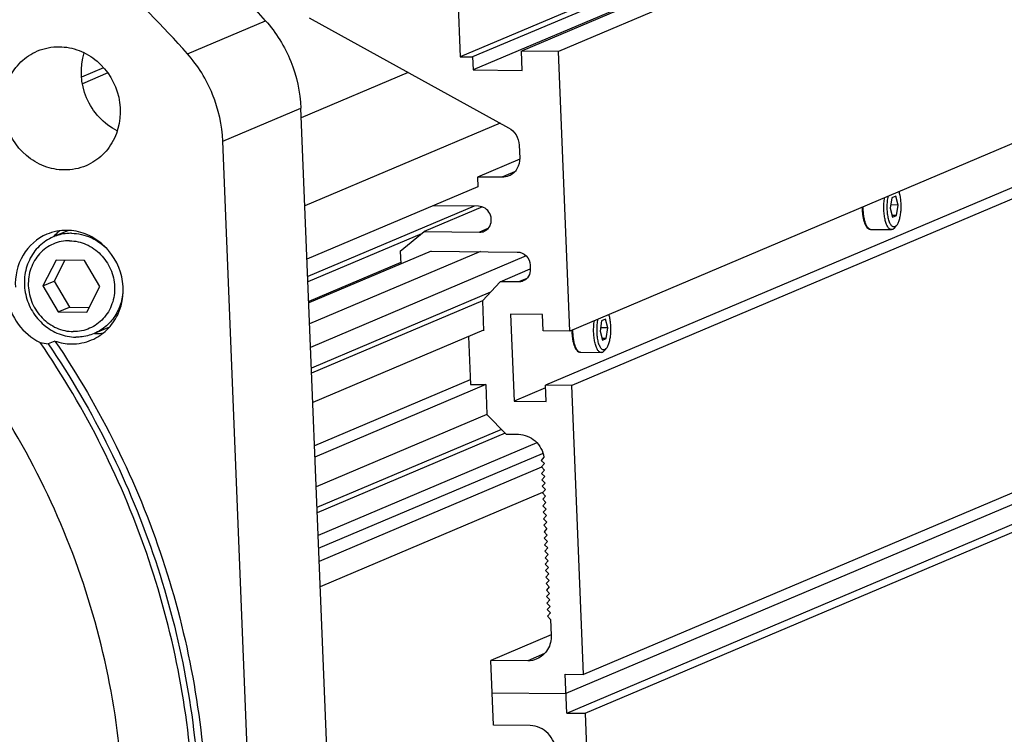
# Model space of a CAD drawing. Header units: millimetres. Extents: x 0 to 420, y 0 to 297.
# Tile 15 of 59: x 181 to 205, y 42 to 59. Entities that reach past the tile are written whole.
import ezdxf

# ---------------------------------------------------------------- set-up
doc = ezdxf.new("R2010")
doc.units = ezdxf.units.MM
doc.header["$LTSCALE"] = 23.1
doc.layers.add('COMPONENTS', color=7, linetype='CONTINUOUS')

msp = doc.modelspace()

# ---------------------------------------------------------------- linework, layer by layer
at = {"layer": 'COMPONENTS', "color": 7, "linetype": 'CONTINUOUS'}
for p, q in [((226.52104, 65.54415), (193.94358, 51.74581)), ((225.92844, 64.22127), (193.35098, 50.42293)), ((226.57475, 64.21427), (193.99729, 50.41593)), ((201.17031, 62.13875), (192.76617, 58.57913)), ((199.37824, 61.87158), (191.26952, 58.43709)), ((201.2052, 61.76178), (193.66799, 58.56936)), ((199.38343, 61.74319), (191.57013, 58.43383)), ((199.48918, 61.46593), (191.58292, 58.1172)), ((191.19279, 60.33692), (191.26952, 58.43709)), ((187.58192, 59.38564), (192.44978, 56.70854)), ((184.61277, 58.51198), (186.51948, 59.31958)), ((191.26952, 58.43709), (191.57013, 58.43383)), ((191.57013, 58.43383), (191.58292, 58.1172)), ((193.66799, 58.56936), (192.76617, 58.57913)), ((192.78535, 58.10417), (192.76617, 58.57913)), ((193.94358, 51.74581), (193.66799, 58.56936)), ((182.56817, 58.17166), (182.03009, 57.94375)), ((182.67082, 58.04363), (182.05107, 57.78113)), ((190.00101, 58.05525), (187.39125, 56.94988)), ((191.58292, 58.1172), (192.78535, 58.10417)), ((185.47495, 56.37985), (187.38166, 57.18745)), ((188.67681, 25.11933), (187.38166, 57.18745)), ((226.85929, 57.16907), (194.28183, 43.37073)), ((192.24665, 56.82026), (187.47806, 54.8005)), ((226.42756, 56.699), (193.8501, 42.90065)), ((186.7701, 24.31174), (185.47495, 56.37985)), ((192.70858, 56.28513), (192.72136, 55.96849)), ((193.86928, 42.4257), (226.44674, 56.22404)), ((194.32019, 42.42081), (226.89765, 56.21916)), ((192.72103, 55.9423), (191.68842, 55.50493)), ((192.28963, 55.49842), (191.68842, 55.50493)), ((191.68842, 55.50493), (191.69801, 55.26745)), ((192.59671, 55.62848), (192.28963, 55.49842)), ((191.69801, 55.26745), (187.53049, 53.50228)), ((201.89772, 55.03915), (201.80337, 54.99918)), ((201.95449, 54.82165), (201.89772, 55.03915)), ((191.60662, 54.79369), (187.54777, 53.07455)), ((191.71719, 54.79249), (190.60509, 54.80454)), ((201.80337, 54.99918), (201.76578, 54.74172)), ((201.95449, 54.82165), (201.77773, 54.82357)), ((201.91691, 54.56419), (201.95449, 54.82165)), ((191.81031, 54.77544), (190.39003, 54.17387)), ((201.76578, 54.74172), (201.82255, 54.52422)), ((201.91691, 54.56419), (201.81182, 54.56533)), ((201.82255, 54.52422), (201.91691, 54.56419)), ((201.86436, 54.26019), (201.91713, 54.31921)), ((181.71221, 54.20161), (181.33871, 54.04341)), ((190.32503, 54.12029), (187.55295, 52.94616)), ((189.80844, 53.69445), (190.39003, 54.17387)), ((190.39003, 54.17387), (191.74277, 54.15922)), ((191.94774, 54.24604), (191.74277, 54.15922)), ((201.28818, 54.22785), (201.79395, 54.22237)), ((190.55952, 53.69729), (187.57369, 52.43263)), ((191.76195, 53.68426), (187.59443, 51.91909)), ((189.80844, 53.69445), (189.82096, 53.38447)), ((190.54449, 53.69745), (192.66378, 53.67449)), ((181.41076, 53.47874), (181.08922, 52.84922)), ((181.62305, 53.47644), (181.36161, 52.96459)), ((182.10499, 53.47122), (181.41076, 53.47874)), ((182.47768, 52.83418), (182.10499, 53.47122)), ((189.8194, 53.42305), (187.57213, 52.4712)), ((192.88212, 53.57902), (187.61745, 51.34914)), ((192.97717, 53.3546), (192.98101, 53.25961)), ((192.24228, 52.95111), (192.97943, 53.26333)), ((181.08922, 52.84922), (181.36161, 52.96459)), ((181.36161, 52.96459), (181.7343, 52.32755)), ((192.24228, 52.95111), (191.81055, 52.48104)), ((192.69319, 52.94622), (192.24228, 52.95111)), ((192.89791, 53.03293), (192.69319, 52.94622)), ((181.08922, 52.84922), (181.46191, 52.21218)), ((182.15614, 52.20466), (182.47768, 52.83418)), ((192.00683, 52.69475), (187.63784, 50.84425)), ((191.81055, 52.48104), (187.64303, 50.71586)), ((191.81055, 52.48104), (191.83996, 51.75277)), ((181.46191, 52.21218), (181.7343, 52.32755)), ((181.46191, 52.21218), (182.15614, 52.20466)), ((181.7343, 52.32755), (182.21624, 52.32233)), ((193.28128, 52.14861), (192.4997, 52.15707)), ((192.4997, 52.15707), (192.58538, 50.0356)), ((193.29727, 51.75281), (193.28128, 52.14861)), ((194.72131, 51.99954), (194.68372, 51.74208)), ((194.81567, 52.03951), (194.72131, 51.99954)), ((194.87244, 51.82201), (194.81567, 52.03951)), ((182.71167, 51.84477), (182.33714, 51.68614)), ((191.83932, 51.7686), (187.6718, 50.00343)), ((193.94358, 51.74581), (193.29727, 51.75281)), ((194.68372, 51.74208), (194.74049, 51.52458)), ((194.87244, 51.82201), (194.69567, 51.82393)), ((194.83485, 51.56455), (194.87244, 51.82201)), ((181.38053, 51.50389), (181.2171, 51.43467)), ((191.47004, 51.61219), (191.51727, 50.44279)), ((194.83485, 51.56455), (194.72976, 51.56569)), ((194.74049, 51.52458), (194.83485, 51.56455)), ((194.20612, 51.22821), (194.71189, 51.22273)), ((194.7823, 51.26055), (194.83507, 51.31957)), ((191.5126, 50.55834), (187.71436, 48.94957)), ((191.89303, 50.43872), (187.72551, 48.67355)), ((191.51727, 50.44279), (191.89303, 50.43872)), ((191.89303, 50.43872), (191.92244, 49.71045)), ((193.35348, 50.36093), (192.58538, 50.0356)), ((193.99729, 50.41593), (193.35098, 50.42293)), ((193.36697, 50.02713), (193.35098, 50.42293)), ((194.28183, 43.37073), (193.99729, 50.41593)), ((192.58538, 50.0356), (193.36697, 50.02713)), ((191.92244, 49.71045), (187.75493, 47.94528)), ((191.92244, 49.71045), (192.39254, 49.23061)), ((192.278, 49.34752), (187.77532, 47.44039)), ((192.36841, 49.25524), (187.7805, 47.312)), ((193.14213, 49.01935), (187.80288, 46.75789)), ((192.39254, 49.23061), (192.69315, 49.22735)), ((187.81549, 46.44557), (193.27603, 48.75841)), ((193.31443, 48.66776), (193.24465, 48.59178)), ((193.24465, 48.59178), (193.323, 48.51181)), ((193.25539, 48.42321), (187.82846, 46.12461)), ((193.323, 48.51181), (193.25104, 48.43346)), ((193.25104, 48.43346), (193.32939, 48.35349)), ((193.32939, 48.35349), (193.25744, 48.27515)), ((193.25744, 48.27515), (193.33579, 48.19517)), ((193.33579, 48.19517), (193.26383, 48.11683)), ((193.26383, 48.11683), (193.34218, 48.03685)), ((193.34218, 48.03685), (193.27023, 47.95851)), ((193.27023, 47.95851), (193.34858, 47.87853)), ((193.34858, 47.87853), (193.27662, 47.80019)), ((193.27518, 47.80359), (187.85339, 45.50717)), ((193.27662, 47.80019), (193.35497, 47.72021)), ((193.35497, 47.72021), (193.28301, 47.64187)), ((193.28301, 47.64187), (193.36136, 47.5619)), ((193.36136, 47.5619), (193.28941, 47.48355)), ((193.28941, 47.48355), (193.36776, 47.40358)), ((193.36776, 47.40358), (193.2958, 47.32523)), ((193.2958, 47.32523), (193.37415, 47.24526)), ((193.37415, 47.24526), (193.3022, 47.16691)), ((193.3022, 47.16691), (193.38055, 47.08694)), ((193.38055, 47.08694), (193.30859, 47.00859)), ((193.30859, 47.00859), (193.38694, 46.92862)), ((193.38694, 46.92862), (193.31498, 46.85027)), ((193.31498, 46.85027), (193.39333, 46.7703)), ((193.39333, 46.7703), (193.32138, 46.69195)), ((193.32138, 46.69195), (193.39973, 46.61198)), ((193.39973, 46.61198), (193.32777, 46.53364)), ((193.32777, 46.53364), (193.40612, 46.45366)), ((193.40612, 46.45366), (193.33417, 46.37532)), ((193.33417, 46.37532), (193.41252, 46.29534)), ((193.41252, 46.29534), (193.34056, 46.217)), ((193.34056, 46.217), (193.41891, 46.13702)), ((193.41891, 46.13702), (193.34696, 46.05868)), ((193.34696, 46.05868), (193.4253, 45.9787)), ((193.4253, 45.9787), (193.35335, 45.90036)), ((193.35335, 45.90036), (193.4317, 45.82039)), ((193.4317, 45.82039), (193.35974, 45.74204)), ((193.35974, 45.74204), (193.43809, 45.66207)), ((193.43809, 45.66207), (193.36614, 45.58372)), ((193.36614, 45.58372), (193.44449, 45.50375)), ((193.44449, 45.50375), (193.37253, 45.4254)), ((193.37253, 45.4254), (193.45088, 45.34543)), ((193.45088, 45.34543), (193.37893, 45.26708)), ((193.37893, 45.26708), (193.45728, 45.18711)), ((193.45728, 45.18711), (193.38532, 45.10876)), ((193.38532, 45.10876), (193.46367, 45.02879)), ((193.46367, 45.02879), (193.39171, 44.95044)), ((193.39171, 44.95044), (193.47006, 44.87047)), ((193.47006, 44.87047), (193.39811, 44.79213)), ((193.39811, 44.79213), (193.47646, 44.71215)), ((193.47646, 44.71215), (193.49194, 44.32878)), ((193.48878, 44.33624), (192.01448, 43.71179)), ((193.32691, 43.87593), (192.9163, 43.70202)), ((192.9163, 43.70202), (192.01448, 43.71179)), ((192.07842, 42.1286), (192.01448, 43.71179)), ((193.83091, 43.37561), (194.28183, 43.37073)), ((193.86928, 42.4257), (193.83091, 43.37561)), ((192.04645, 42.92019), (193.8501, 42.90065)), ((193.86928, 42.4257), (194.32019, 42.42081)), ((194.32019, 42.42081), (194.60473, 35.37561)), ((192.98024, 42.11883), (192.07842, 42.1286))]:
    msp.add_line(p, q, dxfattribs=at)
for centre, radius, start, end in [((165.19896, 40.33538), 28.54758, 41.68247, 47.141812), ((163.29225, 39.52779), 28.54758, 41.68247, 47.141812), ((182.28155, 53.21405), 1.25329, 136.005857, 138.277512), ((182.27363, 53.22189), 1.24215, 128.490526, 136.012475), ((201.28888, 54.29356), 0.06572, 266.290653, 269.388202), ((182.39764, 52.9272), 1.24012, 267.585307, 269.377545), ((182.39744, 52.92458), 1.2375, 269.385552, 277.436932), ((194.20682, 51.29392), 0.06572, 266.290653, 269.388202)]:
    msp.add_arc(centre, radius, start, end, dxfattribs=at)
for points, knots in [([(186.51948, 59.31958), (186.77829, 59.02896), (187.1974, 58.35316), (187.36597, 57.57595), (187.38166, 57.18745)], [0, 0, 0, 0, 0.50021743, 1, 1, 1, 1]), ([(181.4856, 58.68432), (181.65054, 58.68254), (181.98667, 58.61626), (182.57537, 58.26325), (183.04724, 57.48509), (182.95833, 56.57938), (182.56703, 56.02958), (182.28806, 55.84373), (182.13911, 55.78064)], [0, 0, 0, 0, 0.12327334, 0.24962173, 0.50501342, 0.7561862, 0.87911327, 1, 1, 1, 1]), ([(181.60709, 55.67626), (181.44214, 55.67805), (181.10601, 55.74432), (180.51732, 56.09733), (180.04544, 56.8755), (180.13435, 57.78121), (180.52566, 58.331), (180.80463, 58.51686), (180.95358, 58.57995)], [0, 0, 0, 0, 0.12327334, 0.24962173, 0.50501342, 0.7561862, 0.87911327, 1, 1, 1, 1]), ([(182.90208, 56.63258), (182.57349, 56.7951), (182.02611, 57.38384), (181.98438, 58.18666), (182.09643, 58.53571)], [0, 0, 0, 0, 0.49999971, 1, 1, 1, 1]), ([(185.47495, 56.37985), (185.45926, 56.76835), (185.29069, 57.54557), (184.87159, 58.22137), (184.61277, 58.51198)], [0, 0, 0, 0, 0.49978257, 1, 1, 1, 1]), ([(173.11653, 23.82046), (174.0042, 24.19645), (175.71761, 25.1181), (177.99448, 26.95367), (179.91667, 29.19071), (181.93827, 32.62771), (183.30667, 37.59072), (182.91683, 43.80364), (180.57918, 49.62364), (176.56058, 54.38933), (172.1356, 57.04341), (168.2932, 58.14578), (166.32096, 58.34786), (165.34194, 58.35846)], [0, 0, 0, 0, 0.06006727, 0.12040877, 0.18126365, 0.24280537, 0.36775832, 0.49537594, 0.62411538, 0.75196203, 0.87727635, 0.93899429, 1, 1, 1, 1]), ([(192.44978, 56.70854), (192.52425, 56.66759), (192.65334, 56.5426), (192.70511, 56.371), (192.70858, 56.28513)], [0, 0, 0, 0, 0.49719505, 1, 1, 1, 1]), ([(192.72136, 55.96849), (192.72503, 55.87763), (192.68232, 55.69231), (192.538, 55.56537), (192.45746, 55.5313)], [0, 0, 0, 0, 0.50975076, 1, 1, 1, 1]), ([(201.87996, 54.2909), (201.87243, 54.28771), (201.85605, 54.2839), (201.83046, 54.28931), (201.80653, 54.30508), (201.78434, 54.32991), (201.7638, 54.36334), (201.73739, 54.42226), (201.71214, 54.51322), (201.69392, 54.63685), (201.68793, 54.77172), (201.69467, 54.90731), (201.70799, 54.99614), (201.71718, 55.03849)], [0, 0, 0, 0, 0.02930646, 0.0584089, 0.09122324, 0.13036096, 0.17700035, 0.23137108, 0.36140102, 0.51384981, 0.67873453, 0.84463059, 1, 1, 1, 1]), ([(201.91711, 54.3192), (201.93294, 54.3369), (201.96096, 54.38442), (201.99159, 54.46992), (202.01458, 54.57482), (202.02829, 54.69259), (202.03181, 54.81599), (202.02488, 54.93724), (202.00801, 55.04865), (201.98934, 55.1178), (201.97789, 55.14892)], [0, 0, 0, 0, 0.08324343, 0.19044817, 0.31774339, 0.45870217, 0.60553857, 0.74993448, 0.88379027, 1, 1, 1, 1]), ([(191.9761, 54.28034), (192.0394, 54.37153), (192.05565, 54.6424), (191.82717, 54.7913), (191.71719, 54.79249)], [0, 0, 0, 0, 0.50229976, 1, 1, 1, 1]), ([(201.79395, 54.22237), (201.78599, 54.22246), (201.76916, 54.22584), (201.7456, 54.23963), (201.72334, 54.26139), (201.69342, 54.30346), (201.66188, 54.37481), (201.63377, 54.47817), (201.61492, 54.59934), (201.60654, 54.73121), (201.60918, 54.8661), (201.61848, 54.95576), (201.62521, 54.99951)], [0, 0, 0, 0, 0.02838418, 0.05970103, 0.09604917, 0.138547, 0.24300814, 0.37181531, 0.51965979, 0.67924474, 0.84223183, 1, 1, 1, 1]), ([(201.07756, 54.76744), (201.07769, 54.73308), (201.08016, 54.66566), (201.0905, 54.56797), (201.10714, 54.47789), (201.12961, 54.39825), (201.15774, 54.33105), (201.19182, 54.27729), (201.2284, 54.24469), (201.26175, 54.23051), (201.27938, 54.22794), (201.28818, 54.22785)], [0, 0, 0, 0, 0.16624402, 0.32613416, 0.47494671, 0.60889815, 0.72581895, 0.8262459, 0.91499282, 0.95742135, 1, 1, 1, 1]), ([(201.28463, 54.22798), (201.27185, 54.22881), (201.2438, 54.23974), (201.20932, 54.27529), (201.17846, 54.32771), (201.15177, 54.39614), (201.12997, 54.47838), (201.1139, 54.57171), (201.10415, 54.67281), (201.10215, 54.74248), (201.10227, 54.77793)], [0, 0, 0, 0, 0.0629653, 0.14087104, 0.23977753, 0.36047272, 0.50094174, 0.65755443, 0.82566522, 1, 1, 1, 1]), ([(201.87996, 54.2909), (201.88321, 54.29227), (201.89717, 54.29943), (201.90904, 54.31017), (201.91711, 54.3192)], [0, 0, 0, 0, 0.22575037, 1, 1, 1, 1]), ([(181.18274, 54.10767), (180.94533, 54.00706), (180.52073, 53.63024), (180.4004, 53.08174), (180.4147, 52.81389)], [0, 0, 0, 0, 0.49013001, 1, 1, 1, 1]), ([(181.78677, 54.13133), (181.7483, 54.13174), (181.59551, 54.12573), (181.44399, 54.08801), (181.33871, 54.04341)], [0, 0, 0, 0, 0.25178336, 1, 1, 1, 1]), ([(182.27494, 51.52947), (182.41213, 51.58758), (182.66908, 51.75876), (183.02949, 52.26515), (183.11138, 53.09936), (182.67676, 53.81609), (182.13454, 54.14123), (181.82495, 54.20227), (181.67302, 54.20392)], [0, 0, 0, 0, 0.12088673, 0.2438138, 0.49498658, 0.75037827, 0.87672666, 1, 1, 1, 1]), ([(181.78677, 54.13133), (181.94761, 54.12958), (182.27619, 54.0553), (182.54859, 53.85938), (182.663, 53.7398)], [0, 0, 0, 0, 0.49286933, 1, 1, 1, 1]), ([(201.82239, 54.22822), (201.82008, 54.22724), (201.81096, 54.22385), (201.80115, 54.2223), (201.79395, 54.22237)], [0, 0, 0, 0, 0.25896502, 1, 1, 1, 1]), ([(201.82239, 54.22822), (201.82607, 54.22978), (201.84184, 54.23786), (201.85524, 54.24999), (201.86436, 54.26019)], [0, 0, 0, 0, 0.22576157, 1, 1, 1, 1]), ([(181.33871, 54.04341), (181.21327, 53.99027), (180.97828, 53.83401), (180.73242, 53.48693), (180.61733, 53.06867), (180.64483, 52.62864), (180.81026, 52.21665), (181.09512, 51.87921), (181.46726, 51.65529), (181.75019, 51.59973), (181.88908, 51.59822)], [0, 0, 0, 0, 0.12007507, 0.24216549, 0.3673037, 0.49511044, 0.62404073, 0.75207702, 0.87757629, 1, 1, 1, 1]), ([(181.73869, 53.94993), (181.60298, 53.9514), (181.32719, 53.8971), (180.98436, 53.65076), (180.76643, 53.28165), (180.70443, 52.84912), (180.80396, 52.4176), (181.04984, 52.0493), (181.40652, 51.79822), (181.68968, 51.73497), (181.82821, 51.73347)], [0, 0, 0, 0, 0.12070243, 0.24145938, 0.36479797, 0.49164606, 0.62088225, 0.75006751, 0.87679029, 1, 1, 1, 1]), ([(181.73869, 53.94993), (181.87722, 53.94843), (182.16038, 53.88518), (182.51706, 53.6341), (182.76294, 53.2658), (182.86247, 52.83427), (182.80047, 52.40175), (182.58254, 52.03264), (182.23971, 51.7863), (181.96392, 51.732), (181.82821, 51.73347)], [0, 0, 0, 0, 0.12320971, 0.24993249, 0.37911775, 0.50835394, 0.63520203, 0.75854062, 0.87929757, 1, 1, 1, 1]), ([(192.66378, 53.67449), (192.74253, 53.67364), (192.90612, 53.59972), (192.97388, 53.43617), (192.97717, 53.3546)], [0, 0, 0, 0, 0.49101387, 1, 1, 1, 1]), ([(192.98101, 53.25961), (192.98345, 53.19903), (192.95498, 53.07548), (192.85877, 52.99086), (192.80507, 52.96814)], [0, 0, 0, 0, 0.50975076, 1, 1, 1, 1]), ([(183.03991, 52.8619), (183.04588, 52.7374), (183.02303, 52.48774), (182.88364, 52.14322), (182.65109, 51.86133), (182.44585, 51.73219), (182.33714, 51.68614)], [0, 0, 0, 0, 0.25731913, 0.50935619, 0.75625575, 1, 1, 1, 1]), ([(180.21429, 52.56063), (180.25227, 52.32972), (180.43864, 51.88339), (180.80995, 51.57099), (181.01746, 51.47125)], [0, 0, 0, 0, 0.50406981, 1, 1, 1, 1]), ([(194.83505, 51.31956), (194.85088, 51.33726), (194.8789, 51.38478), (194.90953, 51.47028), (194.93253, 51.57518), (194.94624, 51.69295), (194.94975, 51.81635), (194.94283, 51.9376), (194.92595, 52.04901), (194.90729, 52.11816), (194.89584, 52.14928)], [0, 0, 0, 0, 0.08324343, 0.19044817, 0.31774339, 0.45870217, 0.60553857, 0.74993448, 0.88379027, 1, 1, 1, 1]), ([(194.71189, 51.22273), (194.70393, 51.22282), (194.68711, 51.2262), (194.66355, 51.23999), (194.64128, 51.26175), (194.61136, 51.30382), (194.57982, 51.37517), (194.55171, 51.47853), (194.53287, 51.5997), (194.52449, 51.73157), (194.52712, 51.86646), (194.53642, 51.95612), (194.54315, 51.99987)], [0, 0, 0, 0, 0.02838418, 0.05970103, 0.09604917, 0.138547, 0.24300814, 0.37181531, 0.51965979, 0.67924474, 0.84223183, 1, 1, 1, 1]), ([(194.7979, 51.29126), (194.79038, 51.28807), (194.77399, 51.28426), (194.7484, 51.28967), (194.72448, 51.30544), (194.70228, 51.33027), (194.68174, 51.3637), (194.65534, 51.42262), (194.63008, 51.51358), (194.61186, 51.63721), (194.60588, 51.77208), (194.61262, 51.90767), (194.62593, 51.9965), (194.63512, 52.03885)], [0, 0, 0, 0, 0.02930646, 0.0584089, 0.09122324, 0.13036096, 0.17700035, 0.23137108, 0.36140102, 0.51384981, 0.67873453, 0.84463059, 1, 1, 1, 1]), ([(182.33714, 51.68614), (182.23187, 51.64154), (182.08034, 51.60381), (181.92755, 51.5978), (181.88908, 51.59822)], [0, 0, 0, 0, 0.74821664, 1, 1, 1, 1]), ([(193.99551, 51.7678), (193.99563, 51.73345), (193.9981, 51.66602), (194.00844, 51.56833), (194.02508, 51.47825), (194.04755, 51.39861), (194.07568, 51.33141), (194.10977, 51.27765), (194.14635, 51.24505), (194.17969, 51.23087), (194.19732, 51.2283), (194.20612, 51.22821)], [0, 0, 0, 0, 0.16624402, 0.32613416, 0.47494671, 0.60889815, 0.72581895, 0.8262459, 0.91499282, 0.95742135, 1, 1, 1, 1]), ([(194.20257, 51.22834), (194.18979, 51.22917), (194.16175, 51.2401), (194.12726, 51.27565), (194.0964, 51.32807), (194.06971, 51.3965), (194.04791, 51.47874), (194.03184, 51.57207), (194.0221, 51.67317), (194.02009, 51.74284), (194.02022, 51.77829)], [0, 0, 0, 0, 0.0629653, 0.14087104, 0.23977753, 0.36047272, 0.50094174, 0.65755443, 0.82566522, 1, 1, 1, 1]), ([(182.00682, 29.27437), (182.99215, 30.90282), (184.47878, 34.52519), (185.03838, 40.39396), (183.93347, 46.2574), (182.13962, 49.84272), (181.01746, 51.47125)], [0, 0, 0, 0, 0.24415295, 0.49344708, 0.74630832, 1, 1, 1, 1]), ([(181.2171, 51.43467), (182.32302, 49.80789), (184.08938, 46.23455), (185.176, 40.40198), (184.62368, 34.56566), (183.15907, 30.95808), (182.18768, 29.33265)], [0, 0, 0, 0, 0.25368437, 0.50650934, 0.7557972, 1, 1, 1, 1]), ([(181.38053, 51.50389), (182.49335, 49.86697), (184.26789, 46.26932), (185.34615, 40.39738), (184.76451, 34.52787), (183.26749, 30.90794), (182.27807, 29.28071)], [0, 0, 0, 0, 0.25374033, 0.50659714, 0.75586621, 1, 1, 1, 1]), ([(194.74034, 51.22858), (194.73802, 51.2276), (194.72891, 51.22422), (194.71909, 51.22266), (194.71189, 51.22273)], [0, 0, 0, 0, 0.25896502, 1, 1, 1, 1]), ([(194.74034, 51.22858), (194.74401, 51.23014), (194.75978, 51.23822), (194.77318, 51.25035), (194.7823, 51.26055)], [0, 0, 0, 0, 0.22576157, 1, 1, 1, 1]), ([(194.7979, 51.29126), (194.80115, 51.29263), (194.81512, 51.29979), (194.82698, 51.31053), (194.83505, 51.31956)], [0, 0, 0, 0, 0.22575037, 1, 1, 1, 1]), ([(192.69315, 49.22735), (192.83827, 49.22578), (193.1384, 49.10046), (193.29093, 48.81681), (193.31443, 48.66776)], [0, 0, 0, 0, 0.49028216, 1, 1, 1, 1]), ([(193.49194, 44.32878), (193.49683, 44.20769), (193.43991, 43.96069), (193.24765, 43.79143), (193.14031, 43.74597)], [0, 0, 0, 0, 0.50972887, 1, 1, 1, 1]), ([(193.60703, 41.47904), (193.60045, 41.64218), (193.46497, 41.96932), (193.13774, 42.11712), (192.98024, 42.11883)], [0, 0, 0, 0, 0.50898717, 1, 1, 1, 1])]:
    msp.add_open_spline(points, degree=3, knots=knots, dxfattribs=at)
for points in [[(180.95358, 58.57995), (181.11999, 58.65043), (181.30489, 58.68628), (181.4856, 58.68432)], [(182.13911, 55.78064), (181.9727, 55.71016), (181.7878, 55.6743), (181.60709, 55.67626)], [(192.45746, 55.5313), (192.40496, 55.50909), (192.34664, 55.4978), (192.28963, 55.49842)], [(181.67302, 54.20392), (181.50649, 54.20572), (181.33609, 54.17265), (181.18274, 54.10767)], [(191.74277, 54.15922), (191.78084, 54.15881), (191.81977, 54.1664), (191.85484, 54.18122)], [(191.85484, 54.18122), (191.90292, 54.20155), (191.94634, 54.23745), (191.9761, 54.28034)], [(192.80507, 52.96814), (192.77007, 52.95334), (192.73119, 52.94581), (192.69319, 52.94622)], [(181.01746, 51.47125), (181.08314, 51.45503), (181.14996, 51.44302), (181.2171, 51.43467)], [(181.38053, 51.50389), (181.50992, 51.45938), (181.6481, 51.43482), (181.78492, 51.43333)], [(181.78492, 51.43333), (181.95136, 51.43153), (182.12167, 51.46455), (182.27494, 51.52947)], [(193.14031, 43.74597), (193.07024, 43.71629), (192.99239, 43.70119), (192.9163, 43.70202)]]:
    msp.add_open_spline(points, degree=3, dxfattribs=at)

doc.saveas('drawing.dxf')
